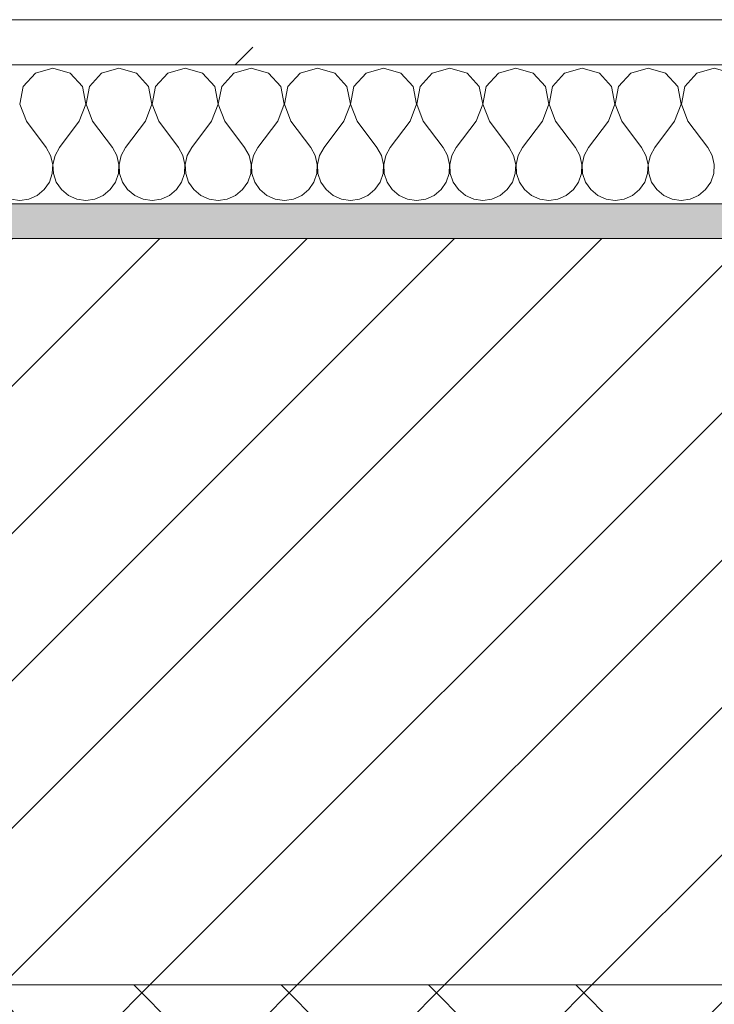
# Model space of a CAD drawing. Header units: millimetres. Extents: x -40968 to 13979, y -19284 to 4746.
# Tile 92 of 173: x -15924 to -15724, y -1425 to -1141. Entities that reach past the tile are written whole.
import ezdxf

# ---------------------------------------------------------------- set-up
doc = ezdxf.new("R2010")
doc.units = ezdxf.units.MM
doc.header["$MEASUREMENT"] = 0
doc.linetypes.add('Wipeout_Contour', pattern=[1000, 0, -1000])
doc.layers.add('12_FAÇ_Façana', color=7, linetype='Continuous')
doc.layers.add('Nuevo_08_E_Envans secs', color=7, linetype='Continuous')
for name, color, linetype, lineweight, true_color in [('12_FAÇ_Façana_Pluma_Nº__174', 7, 'Continuous', 13, 0xe4ad2c), ('12_FAÇ_Façana_Pluma_Nº__176', 7, 'Continuous', 15, 0x93a0c6), ('Nuevo_08_E_Envans secs_Pluma_Nº__102', 7, 'Continuous', 5, 0xcccccc), ('Nuevo_08_E_Envans secs_Pluma_Nº__177', 7, 'Continuous', 15, 0xf7e046)]:
    doc.layers.add(name, color=color, linetype=linetype, lineweight=lineweight, true_color=true_color)
for name, color, linetype, lineweight in [('12_FAÇ_Façana_Pluma_Nº__2', 8, 'Continuous', 5), ('12_FAÇ_Façana_Pluma_Nº__7', 7, 'Continuous', 5), ('Nuevo_08_E_Envans secs_Pluma_Nº__1', 7, 'Continuous', 5)]:
    doc.layers.add(name, color=color, linetype=linetype, lineweight=lineweight)
pattern_1 = [(45, (0, 0), (-183.8478, 183.8478), [195, -65]), (45, (7e-14, 183.85), (-183.8478, 183.8478), [195, -65])]

# ---------------------------------------------------------------- blocks, each defined once
blk = doc.blocks.new('Muro_12_1', base_point=(-16936.43, -1193.98))
at = {"layer": '12_FAÇ_Façana_Pluma_Nº__174', "linetype": 'Continuous', "lineweight": 13, "true_color": 0xe4ad2c}
h = blk.add_hatch(dxfattribs=at)
h.set_pattern_fill('SATE_Aislamiento_0001', color=42, style=0, pattern_type=2)
h.set_pattern_definition([(45, (0, 0), (-21.213203, 21.213203), []), (135, (0, 0), (21.213203, 21.213203), [])])
h.paths.add_polyline_path([(-16936.43, -1598.98), (-14135.93, -1598.98), (-14135.93, -1418.98), (-16936.43, -1418.98)])
at = {"layer": '12_FAÇ_Façana_Pluma_Nº__176', "linetype": 'Continuous', "lineweight": 0, "true_color": 0x495063}
blk.add_hatch(color=251, dxfattribs=at).paths.add_polyline_path([(-14135.93, -1193.98), (-16936.43, -1193.98), (-16936.43, -1203.98), (-14135.93, -1203.98)])
at = {"layer": '12_FAÇ_Façana_Pluma_Nº__2', "linetype": 'Continuous', "lineweight": 5}
h = blk.add_hatch(dxfattribs=at)
h.set_pattern_fill('Ceramic_0001', color=8, style=0, pattern_type=2)
h.set_pattern_definition([(45, (0, 0), (-21.213203, 21.213203), [])])
h.paths.add_polyline_path([(-16936.43, -1418.98), (-14135.93, -1418.98), (-14135.93, -1203.98), (-16936.43, -1203.98)])
at = {"layer": '12_FAÇ_Façana_Pluma_Nº__7', "color": 7, "linetype": 'Continuous', "lineweight": 5}
for p, q in [((-14135.93, -1203.98), (-16936.43, -1203.98)), ((-16936.43, -1418.98), (-14135.93, -1418.98))]:
    blk.add_line(p, q, dxfattribs=at)
at = {"layer": '12_FAÇ_Façana_Pluma_Nº__7', "color": 7, "linetype": 'Continuous', "lineweight": 5, "flags": 128}
blk.add_lwpolyline([(-14135.93, -1193.98), (-16936.43, -1193.98)], dxfattribs=at)
blk = doc.blocks.new('*X248')
at = {"layer": 'Nuevo_08_E_Envans secs_Pluma_Nº__102', "color": 254, "linetype": 'Continuous', "lineweight": 5, "true_color": 0xcccccc}
for p, q in [((-15919.29, -1156.35), (-15922.8, -1160.19)), ((-15914.29, -1154.93), (-15919.29, -1156.35)), ((-15909.28, -1156.35), (-15914.29, -1154.93)), ((-15905.77, -1160.19), (-15909.28, -1156.35)), ((-15900.25, -1156.35), (-15903.76, -1160.19)), ((-15895.24, -1154.93), (-15900.25, -1156.35)), ((-15890.23, -1156.35), (-15895.24, -1154.93)), ((-15886.72, -1160.19), (-15890.23, -1156.35)), ((-15881.2, -1156.35), (-15884.71, -1160.19)), ((-15876.19, -1154.93), (-15881.2, -1156.35)), ((-15871.18, -1156.35), (-15876.19, -1154.93)), ((-15867.67, -1160.19), (-15871.18, -1156.35)), ((-15862.15, -1156.35), (-15865.66, -1160.19)), ((-15857.14, -1154.93), (-15862.15, -1156.35)), ((-15852.14, -1156.35), (-15857.14, -1154.93)), ((-15848.62, -1160.19), (-15852.14, -1156.35)), ((-15843.1, -1156.35), (-15846.61, -1160.19)), ((-15838.1, -1154.93), (-15843.1, -1156.35)), ((-15833.09, -1156.35), (-15838.1, -1154.93)), ((-15829.58, -1160.19), (-15833.09, -1156.35)), ((-15824.05, -1156.35), (-15827.57, -1160.19)), ((-15819.05, -1154.93), (-15824.05, -1156.35)), ((-15814.04, -1156.35), (-15819.05, -1154.93)), ((-15810.53, -1160.19), (-15814.04, -1156.35)), ((-15805.01, -1156.35), (-15808.52, -1160.19)), ((-15800, -1154.93), (-15805.01, -1156.35)), ((-15794.99, -1156.35), (-15800, -1154.93)), ((-15791.48, -1160.19), (-15794.99, -1156.35)), ((-15785.96, -1156.35), (-15789.47, -1160.19)), ((-15780.95, -1154.93), (-15785.96, -1156.35)), ((-15775.95, -1156.35), (-15780.95, -1154.93)), ((-15772.43, -1160.19), (-15775.95, -1156.35)), ((-15766.91, -1156.35), (-15770.42, -1160.19)), ((-15761.9, -1154.93), (-15766.91, -1156.35)), ((-15756.9, -1156.35), (-15761.9, -1154.93)), ((-15753.39, -1160.19), (-15756.9, -1156.35)), ((-15747.86, -1156.35), (-15751.38, -1160.19)), ((-15742.86, -1154.93), (-15747.86, -1156.35)), ((-15737.85, -1156.35), (-15742.86, -1154.93)), ((-15734.34, -1160.19), (-15737.85, -1156.35)), ((-15728.82, -1156.35), (-15732.33, -1160.19)), ((-15723.81, -1154.93), (-15728.82, -1156.35)), ((-15922.8, -1160.19), (-15923.77, -1165.31)), ((-15904.8, -1165.31), (-15905.77, -1160.19)), ((-15903.76, -1160.19), (-15904.72, -1165.31)), ((-15885.75, -1165.31), (-15886.72, -1160.19)), ((-15884.71, -1160.19), (-15885.68, -1165.31)), ((-15866.71, -1165.31), (-15867.67, -1160.19)), ((-15865.66, -1160.19), (-15866.63, -1165.31)), ((-15847.66, -1165.31), (-15848.62, -1160.19)), ((-15846.61, -1160.19), (-15847.58, -1165.31)), ((-15828.61, -1165.31), (-15829.58, -1160.19)), ((-15827.57, -1160.19), (-15828.53, -1165.31)), ((-15809.56, -1165.31), (-15810.53, -1160.19)), ((-15808.52, -1160.19), (-15809.49, -1165.31)), ((-15790.51, -1165.31), (-15791.48, -1160.19)), ((-15789.47, -1160.19), (-15790.44, -1165.31)), ((-15771.47, -1165.31), (-15772.43, -1160.19)), ((-15770.42, -1160.19), (-15771.39, -1165.31)), ((-15752.42, -1165.31), (-15753.39, -1160.19)), ((-15751.38, -1160.19), (-15752.34, -1165.31)), ((-15733.37, -1165.31), (-15734.34, -1160.19)), ((-15732.33, -1160.19), (-15733.29, -1165.31)), ((-15923.77, -1165.31), (-15921.9, -1170.17)), ((-15906.67, -1170.17), (-15904.8, -1165.31)), ((-15904.72, -1165.31), (-15902.86, -1170.17)), ((-15887.62, -1170.17), (-15885.75, -1165.31)), ((-15885.68, -1165.31), (-15883.81, -1170.17)), ((-15868.57, -1170.17), (-15866.71, -1165.31)), ((-15866.63, -1165.31), (-15864.76, -1170.17)), ((-15849.52, -1170.17), (-15847.66, -1165.31)), ((-15847.58, -1165.31), (-15845.71, -1170.17)), ((-15830.48, -1170.17), (-15828.61, -1165.31)), ((-15828.53, -1165.31), (-15826.67, -1170.17)), ((-15811.43, -1170.17), (-15809.56, -1165.31)), ((-15809.49, -1165.31), (-15807.62, -1170.17)), ((-15792.38, -1170.17), (-15790.51, -1165.31)), ((-15790.44, -1165.31), (-15788.57, -1170.17)), ((-15773.33, -1170.17), (-15771.47, -1165.31)), ((-15771.39, -1165.31), (-15769.52, -1170.17)), ((-15754.29, -1170.17), (-15752.42, -1165.31)), ((-15752.34, -1165.31), (-15750.48, -1170.17)), ((-15735.24, -1170.17), (-15733.37, -1165.31)), ((-15733.29, -1165.31), (-15731.43, -1170.17)), ((-15921.9, -1170.17), (-15916.19, -1177.79)), ((-15906.67, -1170.17), (-15912.38, -1177.79)), ((-15902.86, -1170.17), (-15897.14, -1177.79)), ((-15887.62, -1170.17), (-15893.33, -1177.79)), ((-15883.81, -1170.17), (-15878.1, -1177.79)), ((-15868.57, -1170.17), (-15874.29, -1177.79)), ((-15864.76, -1170.17), (-15859.05, -1177.79)), ((-15849.52, -1170.17), (-15855.24, -1177.79)), ((-15845.71, -1170.17), (-15840, -1177.79)), ((-15830.48, -1170.17), (-15836.19, -1177.79)), ((-15826.67, -1170.17), (-15820.95, -1177.79)), ((-15811.43, -1170.17), (-15817.14, -1177.79)), ((-15807.62, -1170.17), (-15801.9, -1177.79)), ((-15792.38, -1170.17), (-15798.1, -1177.79)), ((-15788.57, -1170.17), (-15782.86, -1177.79)), ((-15773.33, -1170.17), (-15779.05, -1177.79)), ((-15769.52, -1170.17), (-15763.81, -1177.79)), ((-15754.29, -1170.17), (-15760, -1177.79)), ((-15750.48, -1170.17), (-15744.76, -1177.79)), ((-15735.24, -1170.17), (-15740.95, -1177.79)), ((-15731.43, -1170.17), (-15725.71, -1177.79)), ((-15914.92, -1180.08), (-15916.19, -1177.79)), ((-15912.38, -1177.79), (-15913.65, -1180.08)), ((-15895.87, -1180.08), (-15897.14, -1177.79)), ((-15893.33, -1177.79), (-15894.6, -1180.08)), ((-15876.82, -1180.08), (-15878.1, -1177.79)), ((-15874.29, -1177.79), (-15875.56, -1180.08)), ((-15857.78, -1180.08), (-15859.05, -1177.79)), ((-15855.24, -1177.79), (-15856.51, -1180.08)), ((-15838.73, -1180.08), (-15840, -1177.79)), ((-15836.19, -1177.79), (-15837.46, -1180.08)), ((-15819.68, -1180.08), (-15820.95, -1177.79)), ((-15817.14, -1177.79), (-15818.41, -1180.08)), ((-15800.63, -1180.08), (-15801.9, -1177.79)), ((-15798.1, -1177.79), (-15799.37, -1180.08)), ((-15781.59, -1180.08), (-15782.86, -1177.79)), ((-15779.05, -1177.79), (-15780.32, -1180.08)), ((-15762.54, -1180.08), (-15763.81, -1177.79)), ((-15760, -1177.79), (-15761.27, -1180.08)), ((-15743.49, -1180.08), (-15744.76, -1177.79)), ((-15740.95, -1177.79), (-15742.22, -1180.08)), ((-15724.44, -1180.08), (-15725.71, -1177.79)), ((-15914.32, -1182.64), (-15914.92, -1180.08)), ((-15913.65, -1180.08), (-15914.25, -1182.64)), ((-15895.28, -1182.64), (-15895.87, -1180.08)), ((-15894.6, -1180.08), (-15895.2, -1182.64)), ((-15876.23, -1182.64), (-15876.82, -1180.08)), ((-15875.56, -1180.08), (-15876.15, -1182.64)), ((-15857.18, -1182.64), (-15857.78, -1180.08)), ((-15856.51, -1180.08), (-15857.1, -1182.64)), ((-15838.13, -1182.64), (-15838.73, -1180.08)), ((-15837.46, -1180.08), (-15838.06, -1182.64)), ((-15819.09, -1182.64), (-15819.68, -1180.08)), ((-15818.41, -1180.08), (-15819.01, -1182.64)), ((-15800.04, -1182.64), (-15800.63, -1180.08)), ((-15799.37, -1180.08), (-15799.96, -1182.64)), ((-15780.99, -1182.64), (-15781.59, -1180.08)), ((-15780.32, -1180.08), (-15780.91, -1182.64)), ((-15761.94, -1182.64), (-15762.54, -1180.08)), ((-15761.27, -1180.08), (-15761.87, -1182.64)), ((-15742.9, -1182.64), (-15743.49, -1180.08)), ((-15742.22, -1180.08), (-15742.82, -1182.64)), ((-15723.85, -1182.64), (-15724.44, -1180.08)), ((-15915.29, -1187.76), (-15914.45, -1185.27)), ((-15914.45, -1185.27), (-15914.32, -1182.64)), ((-15914.25, -1182.64), (-15914.12, -1185.27)), ((-15914.12, -1185.27), (-15913.28, -1187.76)), ((-15896.24, -1187.76), (-15895.4, -1185.27)), ((-15895.4, -1185.27), (-15895.28, -1182.64)), ((-15895.2, -1182.64), (-15895.07, -1185.27)), ((-15895.07, -1185.27), (-15894.23, -1187.76)), ((-15877.2, -1187.76), (-15876.36, -1185.27)), ((-15876.36, -1185.27), (-15876.23, -1182.64)), ((-15876.15, -1182.64), (-15876.02, -1185.27)), ((-15876.02, -1185.27), (-15875.19, -1187.76)), ((-15858.15, -1187.76), (-15857.31, -1185.27)), ((-15857.31, -1185.27), (-15857.18, -1182.64)), ((-15857.1, -1182.64), (-15856.98, -1185.27)), ((-15856.98, -1185.27), (-15856.14, -1187.76)), ((-15839.1, -1187.76), (-15838.26, -1185.27)), ((-15838.26, -1185.27), (-15838.13, -1182.64)), ((-15838.06, -1182.64), (-15837.93, -1185.27)), ((-15837.93, -1185.27), (-15837.09, -1187.76)), ((-15820.05, -1187.76), (-15819.21, -1185.27)), ((-15819.21, -1185.27), (-15819.09, -1182.64)), ((-15819.01, -1182.64), (-15818.88, -1185.27)), ((-15818.88, -1185.27), (-15818.04, -1187.76)), ((-15801.01, -1187.76), (-15800.17, -1185.27)), ((-15800.17, -1185.27), (-15800.04, -1182.64)), ((-15799.96, -1182.64), (-15799.83, -1185.27)), ((-15799.83, -1185.27), (-15798.99, -1187.76)), ((-15781.96, -1187.76), (-15781.12, -1185.27)), ((-15781.12, -1185.27), (-15780.99, -1182.64)), ((-15780.91, -1182.64), (-15780.79, -1185.27)), ((-15780.79, -1185.27), (-15779.95, -1187.76)), ((-15762.91, -1187.76), (-15762.07, -1185.27)), ((-15762.07, -1185.27), (-15761.94, -1182.64)), ((-15761.87, -1182.64), (-15761.74, -1185.27)), ((-15761.74, -1185.27), (-15760.9, -1187.76)), ((-15743.86, -1187.76), (-15743.02, -1185.27)), ((-15743.02, -1185.27), (-15742.9, -1182.64)), ((-15742.82, -1182.64), (-15742.69, -1185.27)), ((-15742.69, -1185.27), (-15741.85, -1187.76)), ((-15724.81, -1187.76), (-15723.98, -1185.27)), ((-15723.98, -1185.27), (-15723.85, -1182.64)), ((-15916.78, -1189.92), (-15915.29, -1187.76)), ((-15913.28, -1187.76), (-15911.79, -1189.92)), ((-15897.73, -1189.92), (-15896.24, -1187.76)), ((-15894.23, -1187.76), (-15892.74, -1189.92)), ((-15878.68, -1189.92), (-15877.2, -1187.76)), ((-15875.19, -1187.76), (-15873.7, -1189.92)), ((-15859.64, -1189.92), (-15858.15, -1187.76)), ((-15856.14, -1187.76), (-15854.65, -1189.92)), ((-15840.59, -1189.92), (-15839.1, -1187.76)), ((-15837.09, -1187.76), (-15835.6, -1189.92)), ((-15821.54, -1189.92), (-15820.05, -1187.76)), ((-15818.04, -1187.76), (-15816.55, -1189.92)), ((-15802.49, -1189.92), (-15801.01, -1187.76)), ((-15798.99, -1187.76), (-15797.51, -1189.92)), ((-15783.45, -1189.92), (-15781.96, -1187.76)), ((-15779.95, -1187.76), (-15778.46, -1189.92)), ((-15764.4, -1189.92), (-15762.91, -1187.76)), ((-15760.9, -1187.76), (-15759.41, -1189.92)), ((-15745.35, -1189.92), (-15743.86, -1187.76)), ((-15741.85, -1187.76), (-15740.36, -1189.92)), ((-15726.3, -1189.92), (-15724.81, -1187.76)), ((-15918.8, -1191.6), (-15916.78, -1189.92)), ((-15911.79, -1189.92), (-15909.77, -1191.6)), ((-15899.75, -1191.6), (-15897.73, -1189.92)), ((-15892.74, -1189.92), (-15890.72, -1191.6)), ((-15880.71, -1191.6), (-15878.68, -1189.92)), ((-15873.7, -1189.92), (-15871.67, -1191.6)), ((-15861.66, -1191.6), (-15859.64, -1189.92)), ((-15854.65, -1189.92), (-15852.63, -1191.6)), ((-15842.61, -1191.6), (-15840.59, -1189.92)), ((-15835.6, -1189.92), (-15833.58, -1191.6)), ((-15823.56, -1191.6), (-15821.54, -1189.92)), ((-15816.55, -1189.92), (-15814.53, -1191.6)), ((-15804.52, -1191.6), (-15802.49, -1189.92)), ((-15797.51, -1189.92), (-15795.48, -1191.6)), ((-15785.47, -1191.6), (-15783.45, -1189.92)), ((-15778.46, -1189.92), (-15776.44, -1191.6)), ((-15766.42, -1191.6), (-15764.4, -1189.92)), ((-15759.41, -1189.92), (-15757.39, -1191.6)), ((-15747.37, -1191.6), (-15745.35, -1189.92)), ((-15740.36, -1189.92), (-15738.34, -1191.6)), ((-15728.33, -1191.6), (-15726.3, -1189.92)), ((-15926.41, -1192.66), (-15923.81, -1193.02)), ((-15923.81, -1193.02), (-15921.21, -1192.66)), ((-15921.21, -1192.66), (-15918.8, -1191.6)), ((-15909.77, -1191.6), (-15907.36, -1192.66)), ((-15907.36, -1192.66), (-15904.76, -1193.02)), ((-15904.76, -1193.02), (-15902.16, -1192.66)), ((-15902.16, -1192.66), (-15899.75, -1191.6)), ((-15890.72, -1191.6), (-15888.32, -1192.66)), ((-15888.32, -1192.66), (-15885.71, -1193.02)), ((-15885.71, -1193.02), (-15883.11, -1192.66)), ((-15883.11, -1192.66), (-15880.71, -1191.6)), ((-15871.67, -1191.6), (-15869.27, -1192.66)), ((-15869.27, -1192.66), (-15866.67, -1193.02)), ((-15866.67, -1193.02), (-15864.06, -1192.66)), ((-15864.06, -1192.66), (-15861.66, -1191.6)), ((-15852.63, -1191.6), (-15850.22, -1192.66)), ((-15850.22, -1192.66), (-15847.62, -1193.02)), ((-15847.62, -1193.02), (-15845.02, -1192.66)), ((-15845.02, -1192.66), (-15842.61, -1191.6)), ((-15833.58, -1191.6), (-15831.17, -1192.66)), ((-15831.17, -1192.66), (-15828.57, -1193.02)), ((-15828.57, -1193.02), (-15825.97, -1192.66)), ((-15825.97, -1192.66), (-15823.56, -1191.6)), ((-15814.53, -1191.6), (-15812.13, -1192.66)), ((-15812.13, -1192.66), (-15809.52, -1193.02)), ((-15809.52, -1193.02), (-15806.92, -1192.66)), ((-15806.92, -1192.66), (-15804.52, -1191.6)), ((-15795.48, -1191.6), (-15793.08, -1192.66)), ((-15793.08, -1192.66), (-15790.48, -1193.02)), ((-15790.48, -1193.02), (-15787.87, -1192.66)), ((-15787.87, -1192.66), (-15785.47, -1191.6)), ((-15776.44, -1191.6), (-15774.03, -1192.66)), ((-15774.03, -1192.66), (-15771.43, -1193.02)), ((-15771.43, -1193.02), (-15768.83, -1192.66)), ((-15768.83, -1192.66), (-15766.42, -1191.6)), ((-15757.39, -1191.6), (-15754.98, -1192.66)), ((-15754.98, -1192.66), (-15752.38, -1193.02)), ((-15752.38, -1193.02), (-15749.78, -1192.66)), ((-15749.78, -1192.66), (-15747.37, -1191.6)), ((-15738.34, -1191.6), (-15735.94, -1192.66)), ((-15735.94, -1192.66), (-15733.33, -1193.02)), ((-15733.33, -1193.02), (-15730.73, -1192.66)), ((-15730.73, -1192.66), (-15728.33, -1191.6))]:
    blk.add_line(p, q, dxfattribs=at)
blk = doc.blocks.new('Muro_92_1', base_point=(-14135.93, -1193.98))
at = {"layer": 'Nuevo_08_E_Envans secs_Pluma_Nº__1', "color": 7, "linetype": 'Continuous', "lineweight": 5, "flags": 128}
blk.add_lwpolyline([(-16936.43, -1193.98), (-14135.93, -1193.98)], dxfattribs=at)
at = {"color": 254, "linetype": 'Wipeout_Contour', "lineweight": 0, "ltscale": 62315.364932}
blk.add_wipeout([(-14135.93, -1140.98), (-16936.43, -1140.98), (-16936.43, -1153.98), (-14135.93, -1153.98)], dxfattribs=at).dxf.layer = 'Nuevo_08_E_Envans secs'
at = {"layer": 'Nuevo_08_E_Envans secs_Pluma_Nº__177', "linetype": 'Continuous', "lineweight": 15, "true_color": 0xf7e046}
h = blk.add_hatch(dxfattribs=at)
h.set_pattern_fill('Panellat_HPL_0001', color=53, style=0, pattern_type=2)
h.set_pattern_definition(pattern_1)
h.paths.add_polyline_path([(-14135.93, -1140.98), (-16936.43, -1140.98), (-16936.43, -1153.98), (-14135.93, -1153.98)])
at = {"layer": 'Nuevo_08_E_Envans secs_Pluma_Nº__1', "color": 7, "linetype": 'Continuous', "lineweight": 5}
for p, q in [((-14135.93, -1140.98), (-16936.43, -1140.98)), ((-14135.93, -1153.98), (-16936.43, -1153.98))]:
    blk.add_line(p, q, dxfattribs=at)
at = {"layer": 'Nuevo_08_E_Envans secs', "color": 7, "lineweight": 20}
blk.add_blockref('*X248', (0, 0), dxfattribs=at)
blk = doc.blocks.new('*X504')
at = {"layer": 'Nuevo_08_E_Envans secs_Pluma_Nº__102', "color": 254, "linetype": 'Continuous', "lineweight": 5, "true_color": 0xcccccc}
for p, q in [((-15919.29, -1156.35), (-15922.8, -1160.19)), ((-15914.29, -1154.93), (-15919.29, -1156.35)), ((-15909.28, -1156.35), (-15914.29, -1154.93)), ((-15905.77, -1160.19), (-15909.28, -1156.35)), ((-15900.25, -1156.35), (-15903.76, -1160.19)), ((-15895.24, -1154.93), (-15900.25, -1156.35)), ((-15890.23, -1156.35), (-15895.24, -1154.93)), ((-15886.72, -1160.19), (-15890.23, -1156.35)), ((-15881.2, -1156.35), (-15884.71, -1160.19)), ((-15876.19, -1154.93), (-15881.2, -1156.35)), ((-15871.18, -1156.35), (-15876.19, -1154.93)), ((-15867.67, -1160.19), (-15871.18, -1156.35)), ((-15862.15, -1156.35), (-15865.66, -1160.19)), ((-15857.14, -1154.93), (-15862.15, -1156.35)), ((-15852.14, -1156.35), (-15857.14, -1154.93)), ((-15848.62, -1160.19), (-15852.14, -1156.35)), ((-15843.1, -1156.35), (-15846.61, -1160.19)), ((-15838.1, -1154.93), (-15843.1, -1156.35)), ((-15833.09, -1156.35), (-15838.1, -1154.93)), ((-15829.58, -1160.19), (-15833.09, -1156.35)), ((-15824.05, -1156.35), (-15827.57, -1160.19)), ((-15819.05, -1154.93), (-15824.05, -1156.35)), ((-15814.04, -1156.35), (-15819.05, -1154.93)), ((-15810.53, -1160.19), (-15814.04, -1156.35)), ((-15805.01, -1156.35), (-15808.52, -1160.19)), ((-15800, -1154.93), (-15805.01, -1156.35)), ((-15794.99, -1156.35), (-15800, -1154.93)), ((-15791.48, -1160.19), (-15794.99, -1156.35)), ((-15785.96, -1156.35), (-15789.47, -1160.19)), ((-15780.95, -1154.93), (-15785.96, -1156.35)), ((-15775.95, -1156.35), (-15780.95, -1154.93)), ((-15772.43, -1160.19), (-15775.95, -1156.35)), ((-15766.91, -1156.35), (-15770.42, -1160.19)), ((-15761.9, -1154.93), (-15766.91, -1156.35)), ((-15756.9, -1156.35), (-15761.9, -1154.93)), ((-15753.39, -1160.19), (-15756.9, -1156.35)), ((-15747.86, -1156.35), (-15751.38, -1160.19)), ((-15742.86, -1154.93), (-15747.86, -1156.35)), ((-15737.85, -1156.35), (-15742.86, -1154.93)), ((-15734.34, -1160.19), (-15737.85, -1156.35)), ((-15728.82, -1156.35), (-15732.33, -1160.19)), ((-15723.81, -1154.93), (-15728.82, -1156.35)), ((-15718.8, -1156.35), (-15723.81, -1154.93)), ((-15922.8, -1160.19), (-15923.77, -1165.31)), ((-15904.8, -1165.31), (-15905.77, -1160.19)), ((-15903.76, -1160.19), (-15904.72, -1165.31)), ((-15885.75, -1165.31), (-15886.72, -1160.19)), ((-15884.71, -1160.19), (-15885.68, -1165.31)), ((-15866.71, -1165.31), (-15867.67, -1160.19)), ((-15865.66, -1160.19), (-15866.63, -1165.31)), ((-15847.66, -1165.31), (-15848.62, -1160.19)), ((-15846.61, -1160.19), (-15847.58, -1165.31)), ((-15828.61, -1165.31), (-15829.58, -1160.19)), ((-15827.57, -1160.19), (-15828.53, -1165.31)), ((-15809.56, -1165.31), (-15810.53, -1160.19)), ((-15808.52, -1160.19), (-15809.49, -1165.31)), ((-15790.51, -1165.31), (-15791.48, -1160.19)), ((-15789.47, -1160.19), (-15790.44, -1165.31)), ((-15771.47, -1165.31), (-15772.43, -1160.19)), ((-15770.42, -1160.19), (-15771.39, -1165.31)), ((-15752.42, -1165.31), (-15753.39, -1160.19)), ((-15751.38, -1160.19), (-15752.34, -1165.31)), ((-15733.37, -1165.31), (-15734.34, -1160.19)), ((-15732.33, -1160.19), (-15733.29, -1165.31)), ((-15923.77, -1165.31), (-15921.9, -1170.17)), ((-15906.67, -1170.17), (-15904.8, -1165.31)), ((-15904.72, -1165.31), (-15902.86, -1170.17)), ((-15887.62, -1170.17), (-15885.75, -1165.31)), ((-15885.68, -1165.31), (-15883.81, -1170.17)), ((-15868.57, -1170.17), (-15866.71, -1165.31)), ((-15866.63, -1165.31), (-15864.76, -1170.17)), ((-15849.52, -1170.17), (-15847.66, -1165.31)), ((-15847.58, -1165.31), (-15845.71, -1170.17)), ((-15830.48, -1170.17), (-15828.61, -1165.31)), ((-15828.53, -1165.31), (-15826.67, -1170.17)), ((-15811.43, -1170.17), (-15809.56, -1165.31)), ((-15809.49, -1165.31), (-15807.62, -1170.17)), ((-15792.38, -1170.17), (-15790.51, -1165.31)), ((-15790.44, -1165.31), (-15788.57, -1170.17)), ((-15773.33, -1170.17), (-15771.47, -1165.31)), ((-15771.39, -1165.31), (-15769.52, -1170.17)), ((-15754.29, -1170.17), (-15752.42, -1165.31)), ((-15752.34, -1165.31), (-15750.48, -1170.17)), ((-15735.24, -1170.17), (-15733.37, -1165.31)), ((-15733.29, -1165.31), (-15731.43, -1170.17)), ((-15921.9, -1170.17), (-15916.19, -1177.79)), ((-15906.67, -1170.17), (-15912.38, -1177.79)), ((-15902.86, -1170.17), (-15897.14, -1177.79)), ((-15887.62, -1170.17), (-15893.33, -1177.79)), ((-15883.81, -1170.17), (-15878.1, -1177.79)), ((-15868.57, -1170.17), (-15874.29, -1177.79)), ((-15864.76, -1170.17), (-15859.05, -1177.79)), ((-15849.52, -1170.17), (-15855.24, -1177.79)), ((-15845.71, -1170.17), (-15840, -1177.79)), ((-15830.48, -1170.17), (-15836.19, -1177.79)), ((-15826.67, -1170.17), (-15820.95, -1177.79)), ((-15811.43, -1170.17), (-15817.14, -1177.79)), ((-15807.62, -1170.17), (-15801.9, -1177.79)), ((-15792.38, -1170.17), (-15798.1, -1177.79)), ((-15788.57, -1170.17), (-15782.86, -1177.79)), ((-15773.33, -1170.17), (-15779.05, -1177.79)), ((-15769.52, -1170.17), (-15763.81, -1177.79)), ((-15754.29, -1170.17), (-15760, -1177.79)), ((-15750.48, -1170.17), (-15744.76, -1177.79)), ((-15735.24, -1170.17), (-15740.95, -1177.79)), ((-15731.43, -1170.17), (-15725.71, -1177.79)), ((-15914.92, -1180.08), (-15916.19, -1177.79)), ((-15912.38, -1177.79), (-15913.65, -1180.08)), ((-15895.87, -1180.08), (-15897.14, -1177.79)), ((-15893.33, -1177.79), (-15894.6, -1180.08)), ((-15876.82, -1180.08), (-15878.1, -1177.79)), ((-15874.29, -1177.79), (-15875.56, -1180.08)), ((-15857.78, -1180.08), (-15859.05, -1177.79)), ((-15855.24, -1177.79), (-15856.51, -1180.08)), ((-15838.73, -1180.08), (-15840, -1177.79)), ((-15836.19, -1177.79), (-15837.46, -1180.08)), ((-15819.68, -1180.08), (-15820.95, -1177.79)), ((-15817.14, -1177.79), (-15818.41, -1180.08)), ((-15800.63, -1180.08), (-15801.9, -1177.79)), ((-15798.1, -1177.79), (-15799.37, -1180.08)), ((-15781.59, -1180.08), (-15782.86, -1177.79)), ((-15779.05, -1177.79), (-15780.32, -1180.08)), ((-15762.54, -1180.08), (-15763.81, -1177.79)), ((-15760, -1177.79), (-15761.27, -1180.08)), ((-15743.49, -1180.08), (-15744.76, -1177.79)), ((-15740.95, -1177.79), (-15742.22, -1180.08)), ((-15724.44, -1180.08), (-15725.71, -1177.79)), ((-15914.32, -1182.64), (-15914.92, -1180.08)), ((-15913.65, -1180.08), (-15914.25, -1182.64)), ((-15895.28, -1182.64), (-15895.87, -1180.08)), ((-15894.6, -1180.08), (-15895.2, -1182.64)), ((-15876.23, -1182.64), (-15876.82, -1180.08)), ((-15875.56, -1180.08), (-15876.15, -1182.64)), ((-15857.18, -1182.64), (-15857.78, -1180.08)), ((-15856.51, -1180.08), (-15857.1, -1182.64)), ((-15838.13, -1182.64), (-15838.73, -1180.08)), ((-15837.46, -1180.08), (-15838.06, -1182.64)), ((-15819.09, -1182.64), (-15819.68, -1180.08)), ((-15818.41, -1180.08), (-15819.01, -1182.64)), ((-15800.04, -1182.64), (-15800.63, -1180.08)), ((-15799.37, -1180.08), (-15799.96, -1182.64)), ((-15780.99, -1182.64), (-15781.59, -1180.08)), ((-15780.32, -1180.08), (-15780.91, -1182.64)), ((-15761.94, -1182.64), (-15762.54, -1180.08)), ((-15761.27, -1180.08), (-15761.87, -1182.64)), ((-15742.9, -1182.64), (-15743.49, -1180.08)), ((-15742.22, -1180.08), (-15742.82, -1182.64)), ((-15723.85, -1182.64), (-15724.44, -1180.08)), ((-15915.29, -1187.76), (-15914.45, -1185.27)), ((-15914.45, -1185.27), (-15914.32, -1182.64)), ((-15914.25, -1182.64), (-15914.12, -1185.27)), ((-15914.12, -1185.27), (-15913.28, -1187.76)), ((-15896.24, -1187.76), (-15895.4, -1185.27)), ((-15895.4, -1185.27), (-15895.28, -1182.64)), ((-15895.2, -1182.64), (-15895.07, -1185.27)), ((-15895.07, -1185.27), (-15894.23, -1187.76)), ((-15877.2, -1187.76), (-15876.36, -1185.27)), ((-15876.36, -1185.27), (-15876.23, -1182.64)), ((-15876.15, -1182.64), (-15876.02, -1185.27)), ((-15876.02, -1185.27), (-15875.19, -1187.76)), ((-15858.15, -1187.76), (-15857.31, -1185.27)), ((-15857.31, -1185.27), (-15857.18, -1182.64)), ((-15857.1, -1182.64), (-15856.98, -1185.27)), ((-15856.98, -1185.27), (-15856.14, -1187.76)), ((-15839.1, -1187.76), (-15838.26, -1185.27)), ((-15838.26, -1185.27), (-15838.13, -1182.64)), ((-15838.06, -1182.64), (-15837.93, -1185.27)), ((-15837.93, -1185.27), (-15837.09, -1187.76)), ((-15820.05, -1187.76), (-15819.21, -1185.27)), ((-15819.21, -1185.27), (-15819.09, -1182.64)), ((-15819.01, -1182.64), (-15818.88, -1185.27)), ((-15818.88, -1185.27), (-15818.04, -1187.76)), ((-15801.01, -1187.76), (-15800.17, -1185.27)), ((-15800.17, -1185.27), (-15800.04, -1182.64)), ((-15799.96, -1182.64), (-15799.83, -1185.27)), ((-15799.83, -1185.27), (-15798.99, -1187.76)), ((-15781.96, -1187.76), (-15781.12, -1185.27)), ((-15781.12, -1185.27), (-15780.99, -1182.64)), ((-15780.91, -1182.64), (-15780.79, -1185.27)), ((-15780.79, -1185.27), (-15779.95, -1187.76)), ((-15762.91, -1187.76), (-15762.07, -1185.27)), ((-15762.07, -1185.27), (-15761.94, -1182.64)), ((-15761.87, -1182.64), (-15761.74, -1185.27)), ((-15761.74, -1185.27), (-15760.9, -1187.76)), ((-15743.86, -1187.76), (-15743.02, -1185.27)), ((-15743.02, -1185.27), (-15742.9, -1182.64)), ((-15742.82, -1182.64), (-15742.69, -1185.27)), ((-15742.69, -1185.27), (-15741.85, -1187.76)), ((-15724.81, -1187.76), (-15723.98, -1185.27)), ((-15723.98, -1185.27), (-15723.85, -1182.64)), ((-15916.78, -1189.92), (-15915.29, -1187.76)), ((-15913.28, -1187.76), (-15911.79, -1189.92)), ((-15897.73, -1189.92), (-15896.24, -1187.76)), ((-15894.23, -1187.76), (-15892.74, -1189.92)), ((-15878.68, -1189.92), (-15877.2, -1187.76)), ((-15875.19, -1187.76), (-15873.7, -1189.92)), ((-15859.64, -1189.92), (-15858.15, -1187.76)), ((-15856.14, -1187.76), (-15854.65, -1189.92)), ((-15840.59, -1189.92), (-15839.1, -1187.76)), ((-15837.09, -1187.76), (-15835.6, -1189.92)), ((-15821.54, -1189.92), (-15820.05, -1187.76)), ((-15818.04, -1187.76), (-15816.55, -1189.92)), ((-15802.49, -1189.92), (-15801.01, -1187.76)), ((-15798.99, -1187.76), (-15797.51, -1189.92)), ((-15783.45, -1189.92), (-15781.96, -1187.76)), ((-15779.95, -1187.76), (-15778.46, -1189.92)), ((-15764.4, -1189.92), (-15762.91, -1187.76)), ((-15760.9, -1187.76), (-15759.41, -1189.92)), ((-15745.35, -1189.92), (-15743.86, -1187.76)), ((-15741.85, -1187.76), (-15740.36, -1189.92)), ((-15726.3, -1189.92), (-15724.81, -1187.76)), ((-15918.8, -1191.6), (-15916.78, -1189.92)), ((-15911.79, -1189.92), (-15909.77, -1191.6)), ((-15899.75, -1191.6), (-15897.73, -1189.92)), ((-15892.74, -1189.92), (-15890.72, -1191.6)), ((-15880.71, -1191.6), (-15878.68, -1189.92)), ((-15873.7, -1189.92), (-15871.67, -1191.6)), ((-15861.66, -1191.6), (-15859.64, -1189.92)), ((-15854.65, -1189.92), (-15852.63, -1191.6)), ((-15842.61, -1191.6), (-15840.59, -1189.92)), ((-15835.6, -1189.92), (-15833.58, -1191.6)), ((-15823.56, -1191.6), (-15821.54, -1189.92)), ((-15816.55, -1189.92), (-15814.53, -1191.6)), ((-15804.52, -1191.6), (-15802.49, -1189.92)), ((-15797.51, -1189.92), (-15795.48, -1191.6)), ((-15785.47, -1191.6), (-15783.45, -1189.92)), ((-15778.46, -1189.92), (-15776.44, -1191.6)), ((-15766.42, -1191.6), (-15764.4, -1189.92)), ((-15759.41, -1189.92), (-15757.39, -1191.6)), ((-15747.37, -1191.6), (-15745.35, -1189.92)), ((-15740.36, -1189.92), (-15738.34, -1191.6)), ((-15728.33, -1191.6), (-15726.3, -1189.92)), ((-15926.41, -1192.66), (-15923.81, -1193.02)), ((-15923.81, -1193.02), (-15921.21, -1192.66)), ((-15921.21, -1192.66), (-15918.8, -1191.6)), ((-15909.77, -1191.6), (-15907.36, -1192.66)), ((-15907.36, -1192.66), (-15904.76, -1193.02)), ((-15904.76, -1193.02), (-15902.16, -1192.66)), ((-15902.16, -1192.66), (-15899.75, -1191.6)), ((-15890.72, -1191.6), (-15888.32, -1192.66)), ((-15888.32, -1192.66), (-15885.71, -1193.02)), ((-15885.71, -1193.02), (-15883.11, -1192.66)), ((-15883.11, -1192.66), (-15880.71, -1191.6)), ((-15871.67, -1191.6), (-15869.27, -1192.66)), ((-15869.27, -1192.66), (-15866.67, -1193.02)), ((-15866.67, -1193.02), (-15864.06, -1192.66)), ((-15864.06, -1192.66), (-15861.66, -1191.6)), ((-15852.63, -1191.6), (-15850.22, -1192.66)), ((-15850.22, -1192.66), (-15847.62, -1193.02)), ((-15847.62, -1193.02), (-15845.02, -1192.66)), ((-15845.02, -1192.66), (-15842.61, -1191.6)), ((-15833.58, -1191.6), (-15831.17, -1192.66)), ((-15831.17, -1192.66), (-15828.57, -1193.02)), ((-15828.57, -1193.02), (-15825.97, -1192.66)), ((-15825.97, -1192.66), (-15823.56, -1191.6)), ((-15814.53, -1191.6), (-15812.13, -1192.66)), ((-15812.13, -1192.66), (-15809.52, -1193.02)), ((-15809.52, -1193.02), (-15806.92, -1192.66)), ((-15806.92, -1192.66), (-15804.52, -1191.6)), ((-15795.48, -1191.6), (-15793.08, -1192.66)), ((-15793.08, -1192.66), (-15790.48, -1193.02)), ((-15790.48, -1193.02), (-15787.87, -1192.66)), ((-15787.87, -1192.66), (-15785.47, -1191.6)), ((-15776.44, -1191.6), (-15774.03, -1192.66)), ((-15774.03, -1192.66), (-15771.43, -1193.02)), ((-15771.43, -1193.02), (-15768.83, -1192.66)), ((-15768.83, -1192.66), (-15766.42, -1191.6)), ((-15757.39, -1191.6), (-15754.98, -1192.66)), ((-15754.98, -1192.66), (-15752.38, -1193.02)), ((-15752.38, -1193.02), (-15749.78, -1192.66)), ((-15749.78, -1192.66), (-15747.37, -1191.6)), ((-15738.34, -1191.6), (-15735.94, -1192.66)), ((-15735.94, -1192.66), (-15733.33, -1193.02)), ((-15733.33, -1193.02), (-15730.73, -1192.66)), ((-15730.73, -1192.66), (-15728.33, -1191.6))]:
    blk.add_line(p, q, dxfattribs=at)
blk = doc.blocks.new('Muro_152_1', base_point=(-16136.43, -1128.98))
at = {"layer": 'Nuevo_08_E_Envans secs_Pluma_Nº__1', "color": 7, "linetype": 'Continuous', "lineweight": 5, "flags": 128}
blk.add_lwpolyline([(-16136.43, -1193.98), (-14135.93, -1193.98)], dxfattribs=at)
at = {"color": 254, "linetype": 'Wipeout_Contour', "lineweight": 0, "ltscale": 60719.208822}
blk.add_wipeout([(-14135.93, -1140.98), (-16136.43, -1140.98), (-16136.43, -1153.98), (-14135.93, -1153.98)], dxfattribs=at).dxf.layer = 'Nuevo_08_E_Envans secs'
at = {"layer": 'Nuevo_08_E_Envans secs_Pluma_Nº__177', "linetype": 'Continuous', "lineweight": 15, "true_color": 0xf7e046}
h = blk.add_hatch(dxfattribs=at)
h.set_pattern_fill('Panellat_HPL_0001', color=53, style=0, pattern_type=2)
h.set_pattern_definition(pattern_1)
h.paths.add_polyline_path([(-14135.93, -1140.98), (-16136.43, -1140.98), (-16136.43, -1153.98), (-14135.93, -1153.98)])
at = {"layer": 'Nuevo_08_E_Envans secs_Pluma_Nº__1', "color": 7, "linetype": 'Continuous', "lineweight": 5}
for p, q in [((-14135.93, -1140.98), (-16136.43, -1140.98)), ((-14135.93, -1153.98), (-16136.43, -1153.98))]:
    blk.add_line(p, q, dxfattribs=at)
at = {"layer": 'Nuevo_08_E_Envans secs', "color": 7, "lineweight": 20}
blk.add_blockref('*X504', (0, 0), dxfattribs=at)

msp = doc.modelspace()

# ---------------------------------------------------------------- block references
at = {"layer": '12_FAÇ_Façana', "color": 7, "lineweight": 20}
msp.add_blockref('Muro_12_1', (-16936.43, -1193.98), dxfattribs=at)

# ---------------------------------------------------------------- next in the draw order: block references
at = {"layer": 'Nuevo_08_E_Envans secs', "color": 7, "lineweight": 20}
msp.add_blockref('Muro_92_1', (-14135.93, -1193.98), dxfattribs=at)

# ---------------------------------------------------------------- next in the draw order: block references
msp.add_blockref('Muro_152_1', (-16136.43, -1128.98), dxfattribs=at)

doc.saveas('drawing.dxf')
